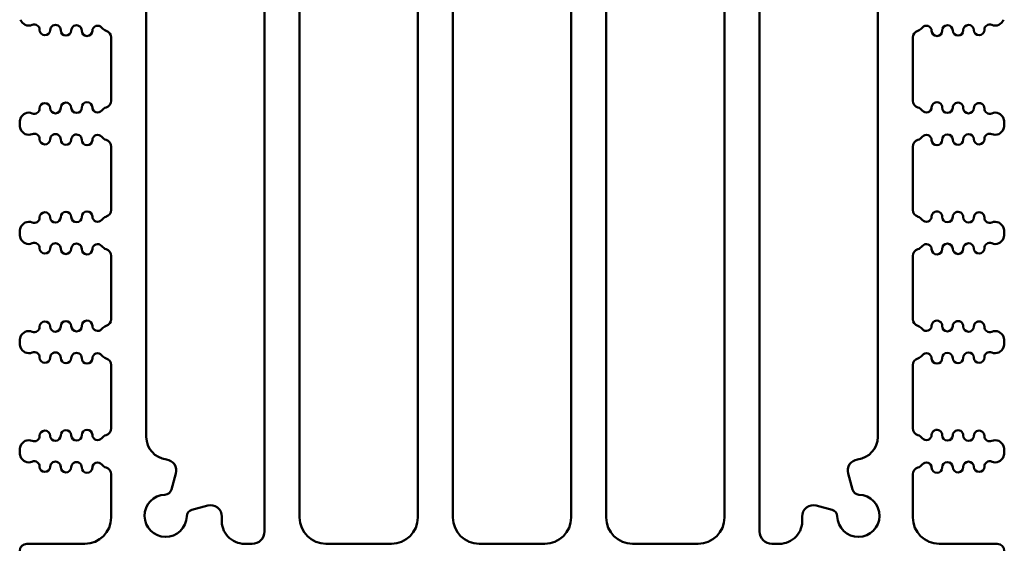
# Model space of a CAD drawing. Header units: inches. Extents: x 1 to 24, y 0.4 to 18.8.
# Tile 14 of 17: x 9.3 to 12.1, y 15.8 to 17.3. Entities that reach past the tile are written whole.
import ezdxf

# ---------------------------------------------------------------- set-up
doc = ezdxf.new("R2010")
doc.units = ezdxf.units.IN
doc.header["$LTSCALE"] = 0.8
doc.header["$MEASUREMENT"] = 0
doc.layers.add('Visible (ANSI)', color=7, linetype='Continuous', lineweight=50)

msp = doc.modelspace()

# ---------------------------------------------------------------- linework, layer by layer
at = {"layer": 'Visible (ANSI)'}
for p, q in [((10.0407, 18.4006), (10.0407, 15.8106)), ((10.1407, 15.8506), (10.1407, 18.4006)), ((10.4767, 18.4006), (10.4767, 15.8506)), ((10.5767, 15.8506), (10.5767, 18.4006)), ((10.9127, 18.4006), (10.9127, 15.8506)), ((11.4487, 15.8106), (11.4487, 18.4006)), ((11.0127, 15.8506), (11.0127, 18.2283)), ((11.3487, 18.2254), (11.3487, 15.8506)), ((9.7047, 16.0799), (9.7047, 17.6004)), ((11.7847, 17.6004), (11.7847, 16.0799)), ((9.6047, 17.2155), (9.6047, 17.0357)), ((11.8847, 17.0357), (11.8847, 17.2155)), ((9.3447, 16.9695), (9.3447, 16.9711)), ((12.1447, 16.9695), (12.1447, 16.9711)), ((9.6047, 16.905), (9.6047, 16.7251)), ((11.8847, 16.7251), (11.8847, 16.905)), ((9.3447, 16.659), (9.3447, 16.6606)), ((12.1447, 16.659), (12.1447, 16.6606)), ((9.6047, 16.5944), (9.6047, 16.4146)), ((11.8847, 16.4146), (11.8847, 16.5944)), ((9.3447, 16.3484), (9.3447, 16.35)), ((12.1447, 16.3484), (12.1447, 16.35)), ((9.6047, 16.2839), (9.6047, 16.104)), ((11.8847, 16.104), (11.8847, 16.2839)), ((9.3447, 16.0378), (9.3447, 16.0395)), ((12.1447, 16.0378), (12.1447, 16.0395)), ((9.6047, 15.9733), (9.6047, 15.8506)), ((9.7767, 15.93), (9.7888, 15.9754)), ((11.7005, 15.9754), (11.7127, 15.93)), ((11.8847, 15.8506), (11.8847, 15.9733)), ((9.8794, 15.8842), (9.8345, 15.8722)), ((11.6549, 15.8722), (11.61, 15.8842)), ((9.5297, 15.7756), (9.3647, 15.7756)), ((10.0057, 15.7756), (9.9842, 15.7756)), ((10.4017, 15.7756), (10.2157, 15.7756)), ((10.8377, 15.7756), (10.6517, 15.7756)), ((11.2737, 15.7756), (11.0877, 15.7756)), ((11.5051, 15.7756), (11.4837, 15.7756)), ((12.1247, 15.7756), (11.9597, 15.7756))]:
    msp.add_line(p, q, dxfattribs=at)
for centre, radius, start, end in [((9.3706, 17.2744), 0.025, 199.0519, 293.1479), ((9.3863, 17.2376), 0.015, 358.8983, 113.1479), ((9.4463, 17.2364), 0.015, 358.8983, 178.8983), ((9.5063, 17.2353), 0.015, 358.8983, 178.8983), ((9.5663, 17.2341), 0.015, 37.5805, 178.8983), ((11.923, 17.2341), 0.015, 1.1017, 142.4195), ((11.983, 17.2353), 0.015, 1.1017, 181.1017), ((12.043, 17.2364), 0.015, 1.1017, 181.1017), ((12.103, 17.2376), 0.015, 66.8521, 181.1017), ((12.1187, 17.2744), 0.025, 246.8521, 340.9481), ((9.4163, 17.237), 0.015, 178.8983, 358.8983), ((9.4763, 17.2358), 0.015, 178.8983, 358.8983), ((9.5363, 17.2347), 0.015, 178.8983, 358.8983), ((9.598, 17.2585), 0.025, 217.5805, 252.7432), ((9.5847, 17.2155), 0.02, 0, 72.7432), ((11.9047, 17.2155), 0.02, 107.2568, 180), ((11.8913, 17.2585), 0.025, 287.2568, 322.4195), ((11.953, 17.2347), 0.015, 181.1017, 1.1017), ((12.013, 17.2358), 0.015, 181.1017, 1.1017), ((12.073, 17.237), 0.015, 181.1017, 1.1017), ((9.4163, 17.0142), 0.015, 1.1017, 181.1017), ((9.4763, 17.0154), 0.015, 1.1017, 181.1017), ((9.5363, 17.0165), 0.015, 1.1017, 181.1017), ((9.5847, 17.0357), 0.02, 287.2568, 0), ((11.9047, 17.0357), 0.02, 180, 252.7432), ((11.953, 17.0165), 0.015, 358.8983, 178.8983), ((12.013, 17.0154), 0.015, 358.8983, 178.8983), ((12.073, 17.0142), 0.015, 358.8983, 178.8983), ((9.3706, 16.9768), 0.025, 66.8521, 160.9481), ((9.3863, 17.0136), 0.015, 246.8521, 1.1017), ((9.4463, 17.0148), 0.015, 181.1017, 1.1017), ((9.5063, 17.0159), 0.015, 181.1017, 1.1017), ((9.5663, 17.0171), 0.015, 181.1017, 322.4195), ((9.598, 16.9927), 0.025, 107.2568, 142.4195), ((11.8913, 16.9927), 0.025, 37.5805, 72.7432), ((11.923, 17.0171), 0.015, 217.5805, 358.8983), ((11.983, 17.0159), 0.015, 178.8983, 358.8983), ((12.043, 17.0148), 0.015, 178.8983, 358.8983), ((12.103, 17.0136), 0.015, 178.8983, 293.1479), ((12.1187, 16.9768), 0.025, 19.0519, 113.1479), ((9.3872, 16.9711), 0.0425, 160.9481, 180), ((9.3872, 16.9695), 0.0425, 180, 199.0519), ((12.1022, 16.9711), 0.0425, 0, 19.0519), ((12.1022, 16.9695), 0.0425, 340.9481, 0), ((9.3706, 16.9638), 0.025, 199.0519, 293.1479), ((9.3863, 16.927), 0.015, 358.8983, 113.1479), ((9.4463, 16.9259), 0.015, 358.8983, 178.8983), ((12.043, 16.9259), 0.015, 1.1017, 181.1017), ((12.103, 16.927), 0.015, 66.8521, 181.1017), ((12.1187, 16.9638), 0.025, 246.8521, 340.9481), ((9.4163, 16.9264), 0.015, 178.8983, 358.8983), ((9.4763, 16.9253), 0.015, 178.8983, 358.8983), ((9.5063, 16.9247), 0.015, 358.8983, 178.8983), ((9.5363, 16.9241), 0.015, 178.8983, 358.8983), ((9.5663, 16.9236), 0.015, 37.5805, 178.8983), ((9.598, 16.948), 0.025, 217.5805, 252.7432), ((9.5847, 16.905), 0.02, 0, 72.7432), ((11.9047, 16.905), 0.02, 107.2568, 180), ((11.8913, 16.948), 0.025, 287.2568, 322.4195), ((11.923, 16.9236), 0.015, 1.1017, 142.4195), ((11.953, 16.9241), 0.015, 181.1017, 1.1017), ((11.983, 16.9247), 0.015, 1.1017, 181.1017), ((12.013, 16.9253), 0.015, 181.1017, 1.1017), ((12.073, 16.9264), 0.015, 181.1017, 1.1017), ((9.4163, 16.7036), 0.015, 1.1017, 181.1017), ((9.4763, 16.7048), 0.015, 1.1017, 181.1017), ((9.5363, 16.706), 0.015, 1.1017, 181.1017), ((9.5847, 16.7251), 0.02, 287.2568, 0), ((11.9047, 16.7251), 0.02, 180, 252.7432), ((11.953, 16.706), 0.015, 358.8983, 178.8983), ((12.013, 16.7048), 0.015, 358.8983, 178.8983), ((12.073, 16.7036), 0.015, 358.8983, 178.8983), ((9.3706, 16.6663), 0.025, 66.8521, 160.9481), ((9.3863, 16.7031), 0.015, 246.8521, 1.1017), ((9.4463, 16.7042), 0.015, 181.1017, 1.1017), ((9.5063, 16.7054), 0.015, 181.1017, 1.1017), ((9.5663, 16.7065), 0.015, 181.1017, 322.4195), ((9.598, 16.6821), 0.025, 107.2568, 142.4195), ((11.8913, 16.6821), 0.025, 37.5805, 72.7432), ((11.923, 16.7065), 0.015, 217.5805, 358.8983), ((11.983, 16.7054), 0.015, 178.8983, 358.8983), ((12.043, 16.7042), 0.015, 178.8983, 358.8983), ((12.103, 16.7031), 0.015, 178.8983, 293.1479), ((12.1187, 16.6663), 0.025, 19.0519, 113.1479), ((9.3872, 16.6606), 0.0425, 160.9481, 180), ((12.1022, 16.6606), 0.0425, 0, 19.0519), ((9.3872, 16.659), 0.0425, 180, 199.0519), ((9.3706, 16.6532), 0.025, 199.0519, 293.1479), ((12.1187, 16.6532), 0.025, 246.8521, 340.9481), ((12.1022, 16.659), 0.0425, 340.9481, 0), ((9.3863, 16.6165), 0.015, 358.8983, 113.1479), ((9.4163, 16.6159), 0.015, 178.8983, 358.8983), ((9.4463, 16.6153), 0.015, 358.8983, 178.8983), ((9.4763, 16.6147), 0.015, 178.8983, 358.8983), ((9.5063, 16.6142), 0.015, 358.8983, 178.8983), ((9.5363, 16.6136), 0.015, 178.8983, 358.8983), ((9.5663, 16.613), 0.015, 37.5805, 178.8983), ((9.598, 16.6374), 0.025, 217.5805, 252.7432), ((9.5847, 16.5944), 0.02, 0, 72.7432), ((11.9047, 16.5944), 0.02, 107.2568, 180), ((11.8913, 16.6374), 0.025, 287.2568, 322.4195), ((11.923, 16.613), 0.015, 1.1017, 142.4195), ((11.953, 16.6136), 0.015, 181.1017, 1.1017), ((11.983, 16.6142), 0.015, 1.1017, 181.1017), ((12.013, 16.6147), 0.015, 181.1017, 1.1017), ((12.043, 16.6153), 0.015, 1.1017, 181.1017), ((12.073, 16.6159), 0.015, 181.1017, 1.1017), ((12.103, 16.6165), 0.015, 66.8521, 181.1017), ((9.4163, 16.3931), 0.015, 1.1017, 181.1017), ((9.4763, 16.3942), 0.015, 1.1017, 181.1017), ((9.5363, 16.3954), 0.015, 1.1017, 181.1017), ((9.5847, 16.4146), 0.02, 287.2568, 0), ((11.9047, 16.4146), 0.02, 180, 252.7432), ((11.953, 16.3954), 0.015, 358.8983, 178.8983), ((12.013, 16.3942), 0.015, 358.8983, 178.8983), ((12.073, 16.3931), 0.015, 358.8983, 178.8983), ((9.3706, 16.3557), 0.025, 66.8521, 160.9481), ((9.3863, 16.3925), 0.015, 246.8521, 1.1017), ((9.4463, 16.3937), 0.015, 181.1017, 1.1017), ((9.5063, 16.3948), 0.015, 181.1017, 1.1017), ((9.5663, 16.396), 0.015, 181.1017, 322.4195), ((9.598, 16.3716), 0.025, 107.2568, 142.4195), ((11.8913, 16.3716), 0.025, 37.5805, 72.7432), ((11.923, 16.396), 0.015, 217.5805, 358.8983), ((11.983, 16.3948), 0.015, 178.8983, 358.8983), ((12.043, 16.3937), 0.015, 178.8983, 358.8983), ((12.103, 16.3925), 0.015, 178.8983, 293.1479), ((12.1187, 16.3557), 0.025, 19.0519, 113.1479), ((9.3872, 16.35), 0.0425, 160.9481, 180), ((12.1022, 16.35), 0.0425, 0, 19.0519), ((9.3872, 16.3484), 0.0425, 180, 199.0519), ((9.3706, 16.3427), 0.025, 199.0519, 293.1479), ((12.1187, 16.3427), 0.025, 246.8521, 340.9481), ((12.1022, 16.3484), 0.0425, 340.9481, 0), ((9.3863, 16.3059), 0.015, 358.8983, 113.1479), ((9.4163, 16.3053), 0.015, 178.8983, 358.8983), ((9.4463, 16.3048), 0.015, 358.8983, 178.8983), ((9.4763, 16.3042), 0.015, 178.8983, 358.8983), ((9.5063, 16.3036), 0.015, 358.8983, 178.8983), ((9.5363, 16.303), 0.015, 178.8983, 358.8983), ((9.5663, 16.3024), 0.015, 37.5805, 178.8983), ((9.598, 16.3268), 0.025, 217.5805, 252.7432), ((9.5847, 16.2839), 0.02, 0, 72.7432), ((11.9047, 16.2839), 0.02, 107.2568, 180), ((11.8913, 16.3268), 0.025, 287.2568, 322.4195), ((11.923, 16.3024), 0.015, 1.1017, 142.4195), ((11.953, 16.303), 0.015, 181.1017, 1.1017), ((11.983, 16.3036), 0.015, 1.1017, 181.1017), ((12.013, 16.3042), 0.015, 181.1017, 1.1017), ((12.043, 16.3048), 0.015, 1.1017, 181.1017), ((12.073, 16.3053), 0.015, 181.1017, 1.1017), ((12.103, 16.3059), 0.015, 66.8521, 181.1017), ((9.5847, 16.104), 0.02, 287.2568, 0), ((11.9047, 16.104), 0.02, 180, 252.7432), ((9.3863, 16.082), 0.015, 246.8521, 1.1017), ((9.4163, 16.0825), 0.015, 1.1017, 181.1017), ((9.4463, 16.0831), 0.015, 181.1017, 1.1017), ((9.4763, 16.0837), 0.015, 1.1017, 181.1017), ((9.5063, 16.0843), 0.015, 181.1017, 1.1017), ((9.5363, 16.0848), 0.015, 1.1017, 181.1017), ((9.5663, 16.0854), 0.015, 181.1017, 322.4195), ((9.598, 16.061), 0.025, 107.2568, 142.4195), ((9.7697, 16.0799), 0.065, 180, 263.0535), ((11.7197, 16.0799), 0.065, 276.9465, 0), ((11.8913, 16.061), 0.025, 37.5805, 72.7432), ((11.923, 16.0854), 0.015, 217.5805, 358.8983), ((11.953, 16.0848), 0.015, 358.8983, 178.8983), ((11.983, 16.0843), 0.015, 178.8983, 358.8983), ((12.013, 16.0837), 0.015, 358.8983, 178.8983), ((12.043, 16.0831), 0.015, 178.8983, 358.8983), ((12.073, 16.0825), 0.015, 358.8983, 178.8983), ((12.103, 16.082), 0.015, 178.8983, 293.1479), ((9.3872, 16.0395), 0.0425, 160.9481, 180), ((9.3706, 16.0452), 0.025, 66.8521, 160.9481), ((12.1187, 16.0452), 0.025, 19.0519, 113.1479), ((12.1022, 16.0395), 0.0425, 0, 19.0519), ((9.3872, 16.0378), 0.0425, 180, 199.0519), ((9.3706, 16.0321), 0.025, 199.0519, 293.1479), ((12.1187, 16.0321), 0.025, 246.8521, 340.9481), ((12.1022, 16.0378), 0.0425, 340.9481, 0), ((9.3863, 15.9954), 0.015, 358.8983, 113.1479), ((9.4163, 15.9948), 0.015, 178.8983, 358.8983), ((9.4463, 15.9942), 0.015, 358.8983, 178.8983), ((9.4763, 15.9936), 0.015, 178.8983, 358.8983), ((9.5063, 15.993), 0.015, 358.8983, 178.8983), ((9.5363, 15.9925), 0.015, 178.8983, 358.8983), ((9.5663, 15.9919), 0.015, 37.5805, 178.8983), ((9.598, 16.0163), 0.025, 217.5805, 252.7432), ((9.5847, 15.9733), 0.02, 0, 72.7432), ((9.7579, 15.9837), 0.032, 345, 83.0535), ((11.7314, 15.9837), 0.032, 96.9465, 195), ((11.9047, 15.9733), 0.02, 107.2568, 180), ((11.8913, 16.0163), 0.025, 287.2568, 322.4195), ((11.923, 15.9919), 0.015, 1.1017, 142.4195), ((11.953, 15.9925), 0.015, 181.1017, 1.1017), ((11.983, 15.993), 0.015, 1.1017, 181.1017), ((12.013, 15.9936), 0.015, 181.1017, 1.1017), ((12.043, 15.9942), 0.015, 1.1017, 181.1017), ((12.073, 15.9948), 0.015, 181.1017, 1.1017), ((12.103, 15.9954), 0.015, 66.8521, 181.1017), ((9.7597, 15.8552), 0.06, 91.6545, 358.3455), ((9.7573, 15.9351), 0.02, 271.6545, 345), ((11.7297, 15.8552), 0.06, 181.6545, 88.3455), ((11.732, 15.9351), 0.02, 195, 268.3455), ((9.8876, 15.8533), 0.032, 359.1646, 105), ((11.6017, 15.8533), 0.032, 75, 180.8354), ((9.5297, 15.8506), 0.075, 270, 0), ((9.8396, 15.8529), 0.02, 105, 178.3455), ((9.7597, 15.8552), 0.16, 356.2886, 359.1646), ((10.2157, 15.8506), 0.075, 180, 270), ((10.4017, 15.8506), 0.075, 270, 0), ((10.6517, 15.8506), 0.075, 180, 270), ((10.8377, 15.8506), 0.075, 270, 0), ((11.0877, 15.8506), 0.075, 180, 270), ((11.2737, 15.8506), 0.075, 270, 0), ((11.7297, 15.8552), 0.16, 180.8354, 183.7114), ((11.6497, 15.8529), 0.02, 1.6545, 75), ((11.9597, 15.8506), 0.075, 180, 270), ((9.9842, 15.8406), 0.065, 176.2886, 270), ((11.5051, 15.8406), 0.065, 270, 3.7114), ((10.0057, 15.8106), 0.035, 270, 0), ((11.4837, 15.8106), 0.035, 180, 270), ((9.3647, 15.7556), 0.02, 90, 180), ((12.1247, 15.7556), 0.02, 0, 90)]:
    msp.add_arc(centre, radius, start, end, dxfattribs=at)

doc.saveas('drawing.dxf')
